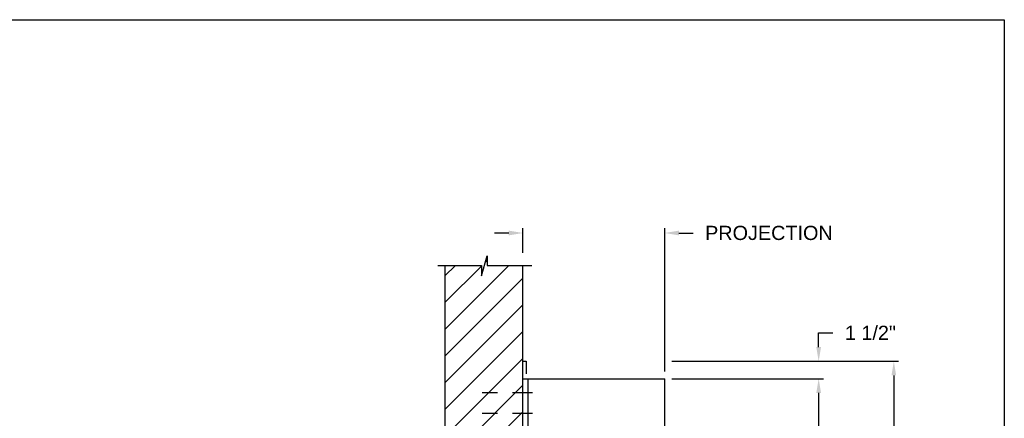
# Model space of a CAD drawing. Header units: inches. Extents: x 169.6 to 213.7, y 195.1 to 266.5.
# Tile 48 of 55: x 207.2 to 213.7, y 224.9 to 227.5. Entities that reach past the tile are written whole.
import ezdxf

# ---------------------------------------------------------------- set-up
doc = ezdxf.new("R2010")
doc.units = ezdxf.units.IN
doc.header["$LTSCALE"] = 0.25
doc.header["$MEASUREMENT"] = 0
doc.linetypes.add('CENTER2', pattern=[1.125, 0.75, -0.125, 0.125, -0.125])
doc.layers.add('ANNOTATIONS', color=1, linetype='Continuous')
doc.layers.add('CHAIN HOIST RH', color=7, linetype='Continuous')
doc.styles.add('ARIAL', font='arial.ttf', dxfattribs={"height": 0.09375})
doc.dimstyles.new('STANDARD$0', dxfattribs={"dimtxt": 0.09375, "dimasz": 0.09375, "dimexe": 0.03125, "dimexo": 0.046875, "dimgap": 0.09, "dimtad": 0, "dimtih": 1, "dimtoh": 1, "dimdec": 4, "dimzin": 0, "dimdsep": 46, "dimtxsty": 'ARIAL', "dimcen": 0.09, "dimadec": 0, "dimazin": 0, "dimtfac": 1, "dimtdec": 4, "dimtofl": 0, "dimtmove": 0, "dimatfit": 1, "dimfxl": 1, "dimtolj": 1, "dimtzin": 0, "dimarcsym": 0})

# ---------------------------------------------------------------- blocks, each defined once
blk = doc.blocks.new('*D33')
at = {"layer": 'ANNOTATIONS', "color": 0, "lineweight": -2, "transparency": 16777216}
for p, q in [((212.4943, 225.3292), (212.4943, 225.423)), ((212.4943, 225.423), (212.588, 225.423)), ((211.5231, 225.2355), (212.5255, 225.2355)), ((211.5231, 225.1204), (212.5255, 225.1204)), ((212.4943, 225.0267), (212.4943, 224.9329))]:
    blk.add_line(p, q, dxfattribs=at)
at = {"layer": 'ANNOTATIONS', "color": 0, "transparency": 16777216}
for points in [[(212.4786, 225.3292), (212.5099, 225.3292), (212.4943, 225.2355)], [(212.4786, 225.0267), (212.5099, 225.0267), (212.4943, 225.1204)]]:
    blk.add_solid(points, dxfattribs=at)
at = {"layer": 'defpoints', "color": 0, "transparency": 16777216}
for p in [(211.4762, 225.2355), (212.4943, 225.2355), (211.4762, 225.1204)]:
    blk.add_point(p, dxfattribs=at)
at = {"layer": 'ANNOTATIONS', "color": 0, "transparency": 16777216, "insert": (212.8367, 225.423), "char_height": 0.09375, "attachment_point": 5, "style": 'ARIAL'}
blk.add_mtext('\\A1;1 1/2"', dxfattribs=at)
blk = doc.blocks.new('*D30')
at = {"layer": 'ANNOTATIONS', "color": 0, "lineweight": -2, "transparency": 16777216}
for p, q in [((211.6882, 225.2355), (213.0227, 225.2355)), ((212.9915, 225.1417), (212.9915, 223.0204)), ((212.9915, 220.4642), (212.9915, 222.5855)), ((211.4918, 220.3704), (213.0227, 220.3704))]:
    blk.add_line(p, q, dxfattribs=at)
at = {"layer": 'ANNOTATIONS', "color": 0, "transparency": 16777216}
for points in [[(212.9759, 225.1417), (213.0071, 225.1417), (212.9915, 225.2355)], [(212.9759, 220.4642), (213.0071, 220.4642), (212.9915, 220.3704)]]:
    blk.add_solid(points, dxfattribs=at)
at = {"layer": 'defpoints', "color": 0, "transparency": 16777216}
for p in [(211.6413, 225.2355), (211.445, 220.3704), (212.9915, 220.3704)]:
    blk.add_point(p, dxfattribs=at)
at = {"layer": 'ANNOTATIONS', "color": 0, "transparency": 16777216, "insert": (212.9915, 222.8029), "char_height": 0.09375, "attachment_point": 5, "style": 'ARIAL'}
blk.add_mtext('\\A1;TOTAL\\PHEIGHT', dxfattribs=at)
blk = doc.blocks.new('*D31')
at = {"layer": 'ANNOTATIONS', "color": 0, "lineweight": -2, "transparency": 16777216}
for p, q in [((210.445, 226.0835), (210.3512, 226.0835)), ((210.5387, 225.9517), (210.5387, 226.1147)), ((211.4762, 225.1673), (211.4762, 226.1147)), ((211.57, 226.0835), (211.6637, 226.0835))]:
    blk.add_line(p, q, dxfattribs=at)
at = {"layer": 'ANNOTATIONS', "color": 0, "transparency": 16777216}
for points in [[(210.445, 226.0991), (210.445, 226.0679), (210.5387, 226.0835)], [(211.57, 226.0991), (211.57, 226.0679), (211.4762, 226.0835)]]:
    blk.add_solid(points, dxfattribs=at)
at = {"layer": 'defpoints', "color": 0, "transparency": 16777216}
for p in [(211.4762, 226.0835), (210.5387, 225.9049), (211.4762, 225.1204)]:
    blk.add_point(p, dxfattribs=at)
at = {"layer": 'ANNOTATIONS', "color": 0, "transparency": 16777216, "insert": (212.1653, 226.0835), "char_height": 0.09375, "attachment_point": 5, "style": 'ARIAL'}
blk.add_mtext('\\A1;PROJECTION', dxfattribs=at)

msp = doc.modelspace()

# ---------------------------------------------------------------- hatches: boundary and pattern name
at = {"layer": 'CHAIN HOIST RH', "linetype": 'Continuous'}
h = msp.add_hatch(dxfattribs=at)
h.set_pattern_fill('ANSI31', color=256, style=0)
h.set_pattern_definition([(45, (16.94411, -51.24794), (-0.088388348, 0.088388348), [])])
h.paths.add_polyline_path([(210.53872, 225.13418), (210.53872, 225.86877), (210.30222, 225.86877), (210.30222, 225.93343), (210.26381, 225.80007), (210.26381, 225.86877), (210.02309, 225.86877), (210.02309, 225.31847)])
h.paths.add_polyline_path([(210.02309, 225.31847), (210.02309, 223.86705), (210.53872, 223.86705), (210.53872, 225.12041), (210.53872, 225.13418)])

# ---------------------------------------------------------------- linework, layer by layer
at = {"layer": 'ANNOTATIONS'}
for p, q in [((211.52309, 225.12041), (212.52551, 225.12041)), ((212.49426, 225.02666), (212.49426, 224.75828))]:
    msp.add_line(p, q, dxfattribs=at)
msp.add_solid([(212.47864, 225.02666), (212.50989, 225.02666), (212.49426, 225.12041)], dxfattribs=at)
at = {"layer": 'CHAIN HOIST RH', "linetype": 'Continuous'}
for p, q in [((210.26381, 225.80007), (210.30222, 225.93343)), ((210.30222, 225.93343), (210.30222, 225.86877)), ((209.97671, 225.86877), (210.26381, 225.86877)), ((210.02309, 225.86877), (210.02309, 220.37041)), ((210.26381, 225.86877), (210.26381, 225.80007)), ((210.30222, 225.86877), (210.59742, 225.86877)), ((210.53872, 220.37041), (210.53872, 225.86877)), ((210.53872, 225.23546), (210.56012, 225.23546)), ((210.56012, 225.23546), (210.56012, 225.1532)), ((210.53872, 225.12041), (211.47622, 225.12041)), ((210.56997, 225.12041), (210.56997, 220.37041)), ((211.47622, 224.12041), (211.47622, 225.12041))]:
    msp.add_line(p, q, dxfattribs=at)
at = {"layer": 'CHAIN HOIST RH', "linetype": 'CENTER2', "ltscale": 0.7}
for p, q in [((210.60122, 225.02666), (210.19497, 225.02666)), ((210.60122, 224.89107), (210.19497, 224.89107))]:
    msp.add_line(p, q, dxfattribs=at)
at = {"layer": 'defpoints'}
msp.add_lwpolyline([(213.72204, 214.75854), (194.25216, 214.75854), (194.25216, 227.49365), (213.72204, 227.49365)], close=True, dxfattribs=at)

# ---------------------------------------------------------------- dimensions: what is measured, and where the dimension line sits
at = {"layer": 'ANNOTATIONS'}
dim = msp.add_linear_dim(base=(211.47622, 226.0835), p1=(210.53872, 225.90486), p2=(211.47622, 225.12041), text='PROJECTION', dimstyle='STANDARD$0', dxfattribs=at)
dim.commit()
dim.dimension.update_dxf_attribs({"geometry": '*D31', "text_midpoint": (212.16533, 226.0835), "dimtype": 160})
for base, p1, p2, text, picture, middle in [((212.49426, 225.23546), (211.47622, 225.12041), (211.47622, 225.23546), '1 1/2"', '*D33', (212.8367, 225.42296)), ((212.99149, 220.37041), (211.64134, 225.23546), (211.44497, 220.37041), 'TOTAL\\PHEIGHT', '*D30', (212.99149, 222.80294))]:
    dim = msp.add_linear_dim(base=base, p1=p1, p2=p2, angle=90, text=text, dimstyle='STANDARD$0', dxfattribs=at)
    dim.commit()
    dim.dimension.update_dxf_attribs({"geometry": picture, "text_midpoint": middle})

doc.saveas('drawing.dxf')
